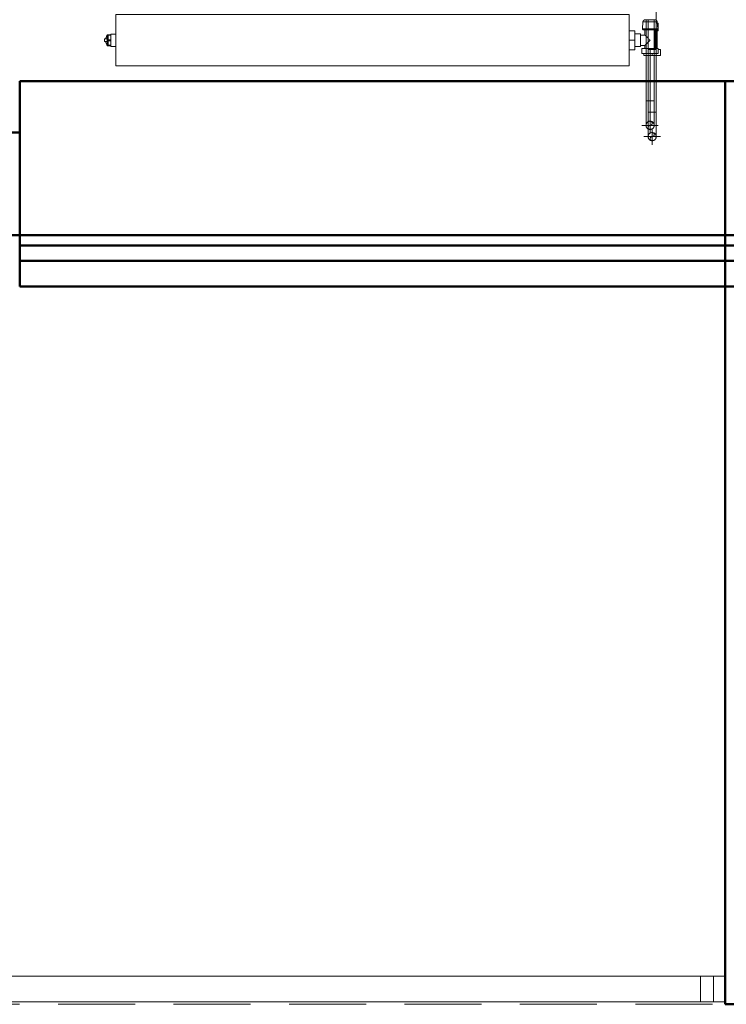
# Model space of a CAD drawing. Header units: millimetres. Extents: x -125 to 25178, y 4748 to 39091.
# Tile 7 of 118: x 14124 to 15500, y 28638 to 30558. Entities that reach past the tile are written whole.
import ezdxf

# ---------------------------------------------------------------- set-up
doc = ezdxf.new("R2010")
doc.units = ezdxf.units.MM
for name, pattern in [('ADSK_Осевая', [700, 500, -100, 0, -100]), ('ADSK_Скрыто', [300, 150, -150]), ('ADSK_Штриховая_ш3 п1_5', [225, 150, -75])]:
    doc.linetypes.add(name, pattern=pattern)
for name, color, linetype, lineweight in [('A-DETL-____-HDLN', 90, 'ADSK_Скрыто', 9), ('A-DETL-____-MBND', 5, 'ADSK_Штриховая_ш3 п1_5', 20), ('A-GENM-____-OTLN', 13, 'Continuous', 20), ('A-PART-____-MCUT', 2, 'Continuous', 50), ('A-PART-____-OTLN', 2, 'Continuous', 20), ('A-WALL-____-MCUT', 113, 'Continuous', 50), ('A-WALL-____-OTLN', 113, 'Continuous', 20), ('M-EQPM-____-OTLN', 50, 'Continuous', 20), ('P-PIPE-____-CNTR', 3, 'ADSK_Осевая', 20), ('P-PIPE-____-OTLN', 3, 'Continuous', 20), ('Ограждение', 7, 'Continuous', 20)]:
    doc.layers.add(name, color=color, linetype=linetype, lineweight=lineweight)

# ---------------------------------------------------------------- blocks, each defined once
blk = doc.blocks.new('Прямая форма - Masonry Block - Structural-612045-В_Этаж 03_Отопление')
at = {"layer": 'A-WALL-____-MCUT', "color": 9}
for p, q in [((4200, 400), (2625.1, 400)), ((2625.1, 400), (2625.1, 100)), ((2625.1, 100), (4200, 100))]:
    blk.add_line(p, q, dxfattribs=at)
blk = doc.blocks.new('Прямая форма - Gypsum Plasterboard - Waterproof-612046-В_Этаж 03_Отопление')
at = {"layer": 'A-WALL-____-MCUT', "color": 9}
for p, q in [((4200, 50), (2625.1, 50)), ((2625.1, 50), (2625.1, 0)), ((2625.1, 0), (4200, 0))]:
    blk.add_line(p, q, dxfattribs=at)
blk = doc.blocks.new('Прямая форма - Concrete - Structural-612047-В_Этаж 03_Отопление')
at = {"layer": 'A-WALL-____-MCUT', "color": 9}
for p, q in [((4100, 100), (2625.1, 100)), ((2625.1, 100), (2625.1, 80)), ((2625.1, 80), (4100, 80))]:
    blk.add_line(p, q, dxfattribs=at)
blk = doc.blocks.new('Прямая форма - Insulation - Thermal Break-612048-В_Этаж 03_Отопление')
at = {"layer": 'A-WALL-____-MCUT', "color": 9}
for p, q in [((4100, 80), (2625.1, 80)), ((2625.1, 80), (2625.1, 50)), ((4100, 50), (4100, 80)), ((2625.1, 50), (4100, 50))]:
    blk.add_line(p, q, dxfattribs=at)
at = {"layer": 'A-WALL-____-OTLN', "color": 253}
blk.add_line((4100, 80), (4296, 80), dxfattribs=at)
blk = doc.blocks.new('Прямая форма - SW - 004-612049-В_Этаж 03_Отопление')
for name in ['Прямая форма - Masonry Block - Structural-612045-В_Этаж 03_Отопление', 'Прямая форма - Concrete - Structural-612047-В_Этаж 03_Отопление', 'Прямая форма - Insulation - Thermal Break-612048-В_Этаж 03_Отопление', 'Прямая форма - Gypsum Plasterboard - Waterproof-612046-В_Этаж 03_Отопление']:
    blk.add_blockref(name, (0, 0))
blk = doc.blocks.new('Family - Masonry Block - Structural-612051-В_Этаж 03_Отопление')
at = {"layer": 'A-PART-____-MCUT', "color": 9}
for p, q in [((4200, 400), (2625.1, 400)), ((2625.1, 400), (2625.1, 100)), ((2625.1, 100), (4200, 100))]:
    blk.add_line(p, q, dxfattribs=at)
blk = doc.blocks.new('Family - Gypsum Plasterboard - Waterproof-612053-В_Этаж 03_Отопление')
at = {"layer": 'A-PART-____-MCUT', "color": 9}
for p, q in [((4200, 50), (2625.1, 50)), ((2625.1, 50), (2625.1, 0)), ((2625.1, 0), (4200, 0))]:
    blk.add_line(p, q, dxfattribs=at)
blk = doc.blocks.new('Family - Concrete - Structural-612057-В_Этаж 03_Отопление')
at = {"layer": 'A-PART-____-MCUT', "color": 9}
for p, q in [((4100, 100), (2625.1, 100)), ((2625.1, 100), (2625.1, 80)), ((2625.1, 80), (4100, 80))]:
    blk.add_line(p, q, dxfattribs=at)
blk = doc.blocks.new('Family - Insulation - Thermal Break-612059-В_Этаж 03_Отопление')
at = {"layer": 'A-PART-____-MCUT', "color": 9}
for p, q in [((4100, 80), (2625.1, 80)), ((2625.1, 80), (2625.1, 50)), ((4100, 50), (4100, 80)), ((2625.1, 50), (4100, 50))]:
    blk.add_line(p, q, dxfattribs=at)
at = {"layer": 'A-PART-____-OTLN', "color": 253}
blk.add_line((4100, 80), (4296, 80), dxfattribs=at)
blk = doc.blocks.new('Прямая форма - V line-612216-В_Этаж 03_Отопление')
at = {"layer": 'Ограждение', "color": 253}
for p, q in [((36.4, -5), (84.5, -5)), ((84.5, -5), (84.5, -55)), ((36.4, -55), (84.5, -55))]:
    blk.add_line(p, q, dxfattribs=at)
blk = doc.blocks.new('Прямая форма - Steel - Stainless-612217-В_Этаж 03_Отопление')
blk.add_blockref('Прямая форма - V line-612216-В_Этаж 03_Отопление', (0, 0))
blk = doc.blocks.new('Прямая форма - Steel - Stainless-612222-В_Этаж 03_Отопление')
at = {"layer": 'Ограждение', "color": 253}
for p, q in [((59.5, -55), (59.5, -5)), ((4011.9, -5), (59.5, -5)), ((4011.9, -55), (59.5, -55))]:
    blk.add_line(p, q, dxfattribs=at)
blk = doc.blocks.new('Прямая форма - RAILING - 004-612237-В_Этаж 03_Отопление')
for name in ['Прямая форма - Steel - Stainless-612217-В_Этаж 03_Отопление', 'Прямая форма - Steel - Stainless-612222-В_Этаж 03_Отопление']:
    blk.add_blockref(name, (0, 0))
blk = doc.blocks.new('Family - V line-612241-В_Этаж 03_Отопление')
at = {"layer": 'A-PART-____-OTLN', "color": 253}
for p, q in [((36.4, -5), (84.5, -5)), ((84.5, -5), (84.5, -55)), ((36.4, -55), (84.5, -55))]:
    blk.add_line(p, q, dxfattribs=at)
blk = doc.blocks.new('Family - Steel - Stainless-612242-В_Этаж 03_Отопление')
blk.add_blockref('Family - V line-612241-В_Этаж 03_Отопление', (0, 0))
blk = doc.blocks.new('Family - Steel - Stainless-612250-В_Этаж 03_Отопление')
at = {"layer": 'A-PART-____-OTLN', "color": 253}
for p, q in [((59.5, -55), (59.5, -5)), ((4011.9, -5), (59.5, -5)), ((4011.9, -55), (59.5, -55))]:
    blk.add_line(p, q, dxfattribs=at)
blk = doc.blocks.new('Прямая форма - Masonry Block - Structural-612527-В_Этаж 03_Отопление')
at = {"layer": 'A-WALL-____-MCUT', "color": 9}
for p, q in [((545.5, -100), (350, -100)), ((350, -100), (350, -104)), ((350, -104), (350, -300)), ((545.5, -132.9), (545.5, -100)), ((1800, -132.9), (545.5, -132.9)), ((1800, -400), (1800, -132.9)), ((0, -300), (0, -400)), ((350, -300), (0, -300)), ((0, -400), (1800, -400))]:
    blk.add_line(p, q, dxfattribs=at)
at = {"layer": 'A-WALL-____-OTLN', "color": 253}
for p, q in [((602.5, -100), (545.5, -132.9)), ((545.5, -100), (602.5, -100)), ((1800, -100), (602.5, -100)), ((1800, -132.9), (1800, -100))]:
    blk.add_line(p, q, dxfattribs=at)
blk = doc.blocks.new('Прямая форма - Insulation - Thermal Break-612528-В_Этаж 03_Отопление')
at = {"layer": 'A-WALL-____-MCUT', "color": 9}
for p, q in [((320, -50), (0, -50)), ((0, -50), (0, -80)), ((320, -80), (320, -50)), ((1800, -50), (350, -50)), ((350, -50), (350, -80)), ((1800, -80), (1800, -50)), ((0, -80), (320, -80)), ((350, -80), (1800, -80))]:
    blk.add_line(p, q, dxfattribs=at)
blk = doc.blocks.new('Прямая форма - Concrete - Structural-612529-В_Этаж 03_Отопление')
at = {"layer": 'A-WALL-____-MCUT', "color": 9}
for p, q in [((0, -80), (0, -100)), ((300, -80), (0, -80)), ((300, -100), (300, -80)), ((350, -80), (350, -100)), ((545.5, -80), (350, -80)), ((545.5, -100), (545.5, -80)), ((0, -100), (300, -100)), ((350, -100), (545.5, -100))]:
    blk.add_line(p, q, dxfattribs=at)
at = {"layer": 'A-WALL-____-OTLN', "color": 253}
for p, q in [((602.5, -100), (637.2, -80)), ((1800, -100), (1800, -80)), ((602.5, -100), (545.5, -100)), ((1800, -100), (602.5, -100))]:
    blk.add_line(p, q, dxfattribs=at)
blk = doc.blocks.new('Прямая форма - Gypsum Plasterboard - Waterproof-612530-В_Этаж 03_Отопление')
at = {"layer": 'A-WALL-____-MCUT', "color": 9}
for p, q in [((400, 0), (400, -50)), ((545.5, 0), (400, 0)), ((545.5, -50), (545.5, 0)), ((400, -50), (545.5, -50))]:
    blk.add_line(p, q, dxfattribs=at)
at = {"layer": 'A-WALL-____-OTLN', "color": 253}
for p, q in [((775.7, 0), (545.5, 0)), ((775.7, 0), (1800, 0)), ((1800, -50), (1800, 0)), ((689.1, -50), (775.7, 0))]:
    blk.add_line(p, q, dxfattribs=at)
blk = doc.blocks.new('Прямая форма - SW - 005-612531-В_Этаж 03_Отопление')
for name in ['Прямая форма - Gypsum Plasterboard - Waterproof-612530-В_Этаж 03_Отопление', 'Прямая форма - Insulation - Thermal Break-612528-В_Этаж 03_Отопление', 'Прямая форма - Concrete - Structural-612529-В_Этаж 03_Отопление', 'Прямая форма - Masonry Block - Structural-612527-В_Этаж 03_Отопление']:
    blk.add_blockref(name, (0, 0))
blk = doc.blocks.new('Family - Masonry Block - Structural-612533-В_Этаж 03_Отопление')
at = {"layer": 'A-PART-____-MCUT', "color": 9}
for p, q in [((545.5, -100), (350, -100)), ((350, -100), (350, -104)), ((350, -104), (350, -300)), ((545.5, -132.9), (545.5, -100)), ((1800, -132.9), (545.5, -132.9)), ((1800, -400), (1800, -132.9)), ((0, -300), (0, -400)), ((350, -300), (0, -300)), ((0, -400), (1800, -400))]:
    blk.add_line(p, q, dxfattribs=at)
at = {"layer": 'A-PART-____-OTLN', "color": 253}
for p, q in [((602.5, -100), (545.5, -132.9)), ((545.5, -100), (602.5, -100)), ((1800, -100), (602.5, -100)), ((1800, -132.9), (1800, -100))]:
    blk.add_line(p, q, dxfattribs=at)
blk = doc.blocks.new('Прямая форма - V line-612987-В_Этаж 03_Отопление')
at = {"layer": 'A-WALL-____-MCUT', "color": 9}
for p, q in [((512.5, 150), (462.5, 150)), ((462.5, 150), (462.5, 10)), ((512.5, -50), (512.5, 150)), ((462.5, 10), (487.5, 10)), ((487.5, 10), (487.5, -10)), ((487.5, -10), (462.5, -10)), ((462.5, -10), (462.5, -50)), ((462.5, -50), (512.5, -50))]:
    blk.add_line(p, q, dxfattribs=at)
blk = doc.blocks.new('Прямая форма - Iron-612988-В_Этаж 03_Отопление')
blk.add_blockref('Прямая форма - V line-612987-В_Этаж 03_Отопление', (0, 0))
blk = doc.blocks.new('Прямая форма - CW-002-612995-В_Этаж 03_Отопление')
blk.add_blockref('Прямая форма - Iron-612988-В_Этаж 03_Отопление', (0, 0))
blk = doc.blocks.new('Family - V line-613040-В_Этаж 03_Отопление')
at = {"layer": 'A-PART-____-MCUT', "color": 9}
for p, q in [((512.5, 150), (462.5, 150)), ((462.5, 150), (462.5, 10)), ((512.5, -50), (512.5, 150)), ((462.5, 10), (487.5, 10)), ((487.5, 10), (487.5, -10)), ((487.5, -10), (462.5, -10)), ((462.5, -10), (462.5, -50)), ((462.5, -50), (512.5, -50))]:
    blk.add_line(p, q, dxfattribs=at)
blk = doc.blocks.new('Family - Iron-613041-В_Этаж 03_Отопление')
blk.add_blockref('Family - V line-613040-В_Этаж 03_Отопление', (0, 0))
blk = doc.blocks.new('Прямая форма - Timber - Floor-613062-В_Этаж 03_Отопление')
at = {"layer": 'A-DETL-____-MBND', "color": 253}
blk.add_line((-6439.9, -9270), (-2439.9, -9270), dxfattribs=at)
blk = doc.blocks.new('Прямая форма - SLA - 009-613065-В_Этаж 03_Отопление')
blk.add_blockref('Прямая форма - Timber - Floor-613062-В_Этаж 03_Отопление', (0, 0))
blk = doc.blocks.new('Family - Timber - Floor-613069-В_Этаж 03_Отопление')
at = {"layer": 'A-DETL-____-MBND', "color": 253}
blk.add_line((-6439.9, -9270), (-2439.9, -9270), dxfattribs=at)
blk = doc.blocks.new('V line_ifc_RVT-1-В_Этаж 03_Отопление')
at = {"layer": 'A-GENM-____-OTLN', "color": 253, "lineweight": 20}
blk.add_blockref('Прямая форма - SLA - 009-613065-В_Этаж 03_Отопление', (33863.1, 37907.6), dxfattribs=at)
at = {"layer": 'A-PART-____-OTLN', "color": 253, "lineweight": 20}
for name, p in [('Family - Timber - Floor-613069-В_Этаж 03_Отопление', (33863.1, 37907.6)), ('Family - Masonry Block - Structural-612051-В_Этаж 03_Отопление', (27423.2, 30037.6)), ('Family - Iron-613041-В_Этаж 03_Отопление', (29535.8, 30187.6)), ('Family - Concrete - Structural-612057-В_Этаж 03_Отопление', (27423.2, 30037.6)), ('Family - Insulation - Thermal Break-612059-В_Этаж 03_Отопление', (27423.2, 30037.6)), ('Family - Gypsum Plasterboard - Waterproof-612053-В_Этаж 03_Отопление', (27423.2, 30037.6))]:
    blk.add_blockref(name, p, dxfattribs=at)
for name, p, rotation in [('Family - Masonry Block - Structural-612533-В_Этаж 03_Отопление', (31823.2, 30437.6), 270), ('Family - Steel - Stainless-612250-В_Этаж 03_Отопление', (31459.7, 28637.6), 180), ('Family - Steel - Stainless-612242-В_Этаж 03_Отопление', (31459.7, 28637.6), 180)]:
    blk.add_blockref(name, p, dxfattribs=dict(at, rotation=rotation))
at = {"layer": 'A-WALL-____-OTLN', "color": 253, "lineweight": 20}
for name, p in [('Прямая форма - SW - 004-612049-В_Этаж 03_Отопление', (27423.2, 30037.6)), ('Прямая форма - CW-002-612995-В_Этаж 03_Отопление', (29535.8, 30187.6))]:
    blk.add_blockref(name, p, dxfattribs=at)
at = {"layer": 'A-WALL-____-OTLN', "color": 253, "lineweight": 20, "rotation": 270}
blk.add_blockref('Прямая форма - SW - 005-612531-В_Этаж 03_Отопление', (31823.2, 30437.6), dxfattribs=at)
at = {"layer": 'Ограждение', "color": 253, "lineweight": 20, "rotation": 180}
blk.add_blockref('Прямая форма - RAILING - 004-612237-В_Этаж 03_Отопление', (31459.7, 28637.6), dxfattribs=at)
blk = doc.blocks.new('ADSK_Радиатор универсальный_Боковое подключение_Клапаны - Радиатор 600х1000-1673180-В_Этаж 03_Отопление')
at = {"layer": 'A-DETL-____-HDLN'}
for p, q in [((-548.9, 50), (-545, 50)), ((-545, 50), (-533.1, 50)), ((-545, 50), (-545, 46))]:
    blk.add_line(p, q, dxfattribs=at)
at = {"layer": 'A-DETL-____-HDLN', "flags": 128}
for points in [[(-554, 0), (-554, 0), (-554, 0), (-553.9, 0), (-553.8, 0)], [(-553.8, 0), (-553.9, 0), (-553.9, 0), (-554, 0), (-554, 0), (-554, 0)], [(-528, 0), (-528, 0), (-528, 0), (-528.1, 0), (-528.2, 0), (-528.3, 0)], [(-528.2, 0), (-528.1, 0), (-528.1, 0), (-528, 0), (-528, 0), (-528, 0)], [(-549.8, -20), (-549.9, -20), (-549.9, -20), (-550, -20), (-550, -20), (-550, -20), (-550, -20)], [(-550, -20), (-550, -20), (-550, -20), (-549.9, -20), (-549.9, -20), (-549.8, -20), (-549.7, -20)], [(-532, -20), (-532, -20), (-532, -20), (-532.1, -20), (-532.1, -20), (-532.2, -20), (-532.3, -20)], [(-532.3, -20), (-532.2, -20), (-532.1, -20), (-532.1, -20), (-532, -20), (-532, -20), (-532, -20), (-532, -20)]]:
    blk.add_lwpolyline(points, dxfattribs=at)
at = {"layer": 'M-EQPM-____-OTLN'}
for p, q in [((500, 70), (-500, 70)), ((-500, 70), (-500, -30)), ((-500, 70), (500, 70)), ((-500, -30), (-500, 70)), ((500, -30), (500, 70)), ((500, 70), (500, -30)), ((-561, 50), (-549, 50)), ((-561, 38), (-561, 50)), ((-557, 46), (-541, 46)), ((-557, 36), (-557, 46)), ((-541, 46), (-525, 46)), ((-541, 46), (-541, 36)), ((-533, 50), (-529, 50)), ((-529, 46), (-529, 50)), ((-525, 36), (-525, 46)), ((-511, 20), (-511, 38.5)), ((-500, 38.5), (-511, 38.5)), ((-557, 38), (-561, 38)), ((-541, 36), (-557, 36)), ((-555, 36), (-555, 2)), ((-551, 36), (-551, 0)), ((-525, 36), (-541, 36)), ((-531, 30), (-531, 36)), ((-522, 30), (-531, 30)), ((-511, 32.5), (-522, 32.5)), ((-522, 32.5), (-522, 7.5)), ((-511, 1.5), (-511, 20)), ((-500, 20), (-511, 20)), ((510, 32), (500, 32)), ((510, 30.9), (510, 32)), ((510, 30.8), (510, 29.9)), ((510, 30.8), (515, 30.8)), ((515, 29.9), (510, 29.9)), ((510, 21.1), (510, 29.8)), ((510, 20.9), (510, 19.1)), ((510, 20.9), (515, 20.9)), ((517, 30.8), (515, 30.8)), ((515, 29.9), (515, 30.8)), ((515, 29.9), (515, 20.9)), ((515, 19.1), (515, 20.9)), ((517, 30.5), (517, 30.8)), ((517, 9.2), (517, 30.8)), ((517, 22.5), (522, 22.5)), ((522, 17.5), (522, 22.5)), ((-556.5, 2), (-556.5, -13)), ((-551, 2), (-556.5, 2)), ((-551, 0), (-531, 0)), ((-531, 0), (-531, 10)), ((-531, 10), (-522, 10)), ((-522, 7.5), (-511, 7.5)), ((-500, 1.5), (-511, 1.5)), ((500, 8), (510, 8)), ((515, 19.1), (510, 19.1)), ((510, 10.2), (510, 18.9)), ((510, 10.1), (510, 9.2)), ((510, 10.1), (515, 10.1)), ((515, 9.2), (510, 9.2)), ((510, 8), (510, 9)), ((515, 19.1), (515, 10.1)), ((515, 9.2), (515, 10.1)), ((515, 9.2), (517, 9.2)), ((517, 17.5), (522, 17.5)), ((517, 9.2), (517, 9.5)), ((-556.5, -13), (-555.2, -13)), ((-556, -2.3), (-554.9, -15.8)), ((-556, -2.3), (-526, -2.3)), ((-554.9, -15.8), (-527.1, -15.8)), ((-527.1, -15.8), (-526, -2.3)), ((-500, -30), (500, -30)), ((500, -30), (-500, -30))]:
    blk.add_line(p, q, dxfattribs=at)
at = {"layer": 'M-EQPM-____-OTLN', "flags": 128}
for points in [[(515, 30.8), (515.5, 30.7), (516, 30.6)], [(517, 29.9), (517.8, 29), (518.6, 27.5), (519.6, 24.3), (519.8, 22.5)], [(515, 9.2), (515.5, 9.3), (516, 9.4)], [(517, 10.1), (517.8, 11), (518.6, 12.5), (519.6, 15.7), (519.8, 17.5)], [(-556, -2.3), (-556, -2.3), (-556, -2.2), (-556, -2.1), (-556, -2), (-556, -1.9), (-556, -1.9), (-556, -1.8), (-556, -1.7), (-556, -1.6), (-555.9, -1.5), (-555.9, -1.5), (-555.9, -1.4), (-555.9, -1.3), (-555.9, -1.2), (-555.8, -1.2), (-555.8, -1.1), (-555.7, -1), (-555.7, -1), (-555.7, -0.9), (-555.6, -0.8), (-555.6, -0.8), (-555.5, -0.7), (-555.5, -0.6), (-555.4, -0.6), (-555.4, -0.5), (-555.3, -0.5), (-555.2, -0.4), (-555.2, -0.4), (-555.1, -0.3), (-555, -0.3), (-555, -0.2), (-554.9, -0.2), (-554.8, -0.2), (-554.7, -0.1), (-554.7, -0.1), (-554.6, -0.1), (-554.5, -0.1), (-554.4, 0), (-554.4, 0), (-554.3, 0), (-554.2, 0), (-554.1, 0), (-554, 0), (-554, 0)], [(-550, -20), (-550.2, -20), (-550.4, -20), (-550.6, -20), (-550.8, -19.9), (-551, -19.9), (-551.2, -19.9), (-551.4, -19.8), (-551.6, -19.7), (-551.8, -19.7), (-551.9, -19.6), (-552.1, -19.5), (-552.3, -19.4), (-552.5, -19.3), (-552.7, -19.2), (-552.8, -19.1), (-553, -19), (-553.1, -18.9), (-553.3, -18.8), (-553.4, -18.6), (-553.6, -18.5), (-553.7, -18.3), (-553.9, -18.2), (-554, -18), (-554.1, -17.9), (-554.2, -17.7), (-554.3, -17.5), (-554.4, -17.4), (-554.5, -17.2), (-554.6, -17), (-554.7, -16.8), (-554.7, -16.6), (-554.8, -16.4), (-554.8, -16.2), (-554.9, -16), (-554.9, -15.8)], [(-554, 0), (-554, 0), (-554, 0), (-553.9, 0), (-553.8, 0), (-553.7, 0), (-553.6, 0), (-553.5, 0), (-553.3, 0), (-553.2, 0), (-553, 0), (-552.8, 0), (-552.5, 0), (-552.3, 0), (-552, 0), (-551.7, 0), (-551.4, 0), (-551.1, 0), (-550.8, 0)], [(-528, 0), (-528, 0), (-528, 0), (-528.1, 0), (-528.2, 0), (-528.3, 0), (-528.4, 0), (-528.5, 0), (-528.7, 0), (-528.8, 0), (-529, 0), (-529.2, 0), (-529.5, 0), (-529.7, 0), (-530, 0), (-530.3, 0), (-530.6, 0), (-530.9, 0), (-531.2, 0), (-531.6, 0), (-531.9, 0), (-532.3, 0), (-532.7, 0), (-533.1, 0), (-533.5, 0), (-534, 0), (-534.4, 0), (-534.9, 0), (-535.3, 0), (-535.8, 0), (-536.3, 0), (-536.8, 0), (-537.3, 0), (-537.8, 0), (-538.3, 0), (-538.8, 0), (-539.3, 0), (-539.8, 0), (-540.3, 0), (-540.9, 0), (-541.4, 0), (-541.9, 0), (-542.4, 0), (-542.9, 0), (-543.4, 0), (-544, 0), (-544.5, 0), (-545, 0), (-545.4, 0), (-545.9, 0), (-546.4, 0), (-546.9, 0), (-547.3, 0), (-547.8, 0), (-548.2, 0), (-548.7, 0), (-549.1, 0), (-549.5, 0), (-549.9, 0), (-550.2, 0), (-550.6, 0), (-550.9, 0), (-551.3, 0), (-551.6, 0), (-551.9, 0), (-552.1, 0), (-552.4, 0), (-552.6, 0), (-552.9, 0), (-553.1, 0), (-553.2, 0), (-553.4, 0), (-553.6, 0), (-553.7, 0), (-553.8, 0), (-553.9, 0), (-553.9, 0), (-554, 0), (-554, 0), (-554, 0)], [(-527.1, -15.8), (-527.1, -16), (-527.2, -16.2), (-527.2, -16.4), (-527.3, -16.6), (-527.3, -16.8), (-527.4, -17), (-527.5, -17.2), (-527.6, -17.4), (-527.7, -17.5), (-527.8, -17.7), (-527.9, -17.9), (-528, -18), (-528.1, -18.2), (-528.3, -18.3), (-528.4, -18.5), (-528.6, -18.6), (-528.7, -18.8), (-528.9, -18.9), (-529, -19), (-529.2, -19.1), (-529.3, -19.2), (-529.5, -19.3), (-529.7, -19.4), (-529.9, -19.5), (-530.1, -19.6), (-530.2, -19.7), (-530.4, -19.7), (-530.6, -19.8), (-530.8, -19.9), (-531, -19.9), (-531.2, -19.9), (-531.4, -20), (-531.6, -20), (-531.8, -20), (-532, -20)], [(-531.4, 0), (-531.1, 0), (-530.7, 0), (-530.4, 0), (-530.1, 0), (-529.9, 0), (-529.6, 0), (-529.4, 0), (-529.1, 0), (-528.9, 0), (-528.8, 0), (-528.6, 0), (-528.4, 0), (-528.3, 0), (-528.2, 0), (-528.1, 0), (-528.1, 0), (-528, 0), (-528, 0), (-528, 0)], [(-528, 0), (-527.9, 0), (-527.8, 0), (-527.8, 0), (-527.7, 0), (-527.6, 0), (-527.5, -0.1), (-527.4, -0.1), (-527.4, -0.1), (-527.3, -0.1), (-527.2, -0.2), (-527.1, -0.2), (-527.1, -0.2), (-527, -0.3), (-526.9, -0.3), (-526.9, -0.3), (-526.8, -0.4), (-526.7, -0.4), (-526.7, -0.5), (-526.6, -0.6), (-526.6, -0.6), (-526.5, -0.7), (-526.5, -0.7), (-526.4, -0.8), (-526.4, -0.9), (-526.3, -0.9), (-526.3, -1), (-526.2, -1.1), (-526.2, -1.1), (-526.2, -1.2), (-526.1, -1.3), (-526.1, -1.4), (-526.1, -1.4), (-526.1, -1.5), (-526, -1.6), (-526, -1.7), (-526, -1.7), (-526, -1.8), (-526, -1.9), (-526, -2), (-526, -2.1), (-526, -2.1), (-526, -2.2), (-526, -2.3), (-526, -2.3)], [(-546.3, -20), (-546.6, -20), (-546.9, -20), (-547.1, -20), (-547.4, -20), (-547.6, -20), (-547.9, -20), (-548.1, -20), (-548.3, -20), (-548.5, -20), (-548.7, -20), (-548.9, -20), (-549.1, -20), (-549.2, -20), (-549.4, -20), (-549.5, -20), (-549.6, -20), (-549.7, -20), (-549.8, -20), (-549.9, -20), (-549.9, -20), (-550, -20), (-550, -20), (-550, -20), (-550, -20)], [(-550, -20), (-550, -20), (-550, -20), (-549.9, -20), (-549.9, -20), (-549.8, -20), (-549.7, -20), (-549.6, -20), (-549.5, -20), (-549.4, -20), (-549.3, -20), (-549.1, -20), (-549, -20), (-548.8, -20), (-548.6, -20), (-548.4, -20), (-548.2, -20), (-548, -20), (-547.8, -20), (-547.5, -20), (-547.3, -20), (-547, -20), (-546.7, -20), (-546.5, -20), (-546.2, -20), (-545.9, -20), (-545.6, -20), (-545.2, -20), (-544.9, -20), (-544.6, -20), (-544.3, -20), (-543.9, -20), (-543.6, -20), (-543.2, -20), (-542.9, -20), (-542.5, -20), (-542.2, -20), (-541.8, -20), (-541.5, -20), (-541.1, -20), (-540.7, -20), (-540.4, -20), (-540, -20), (-539.7, -20), (-539.3, -20), (-539, -20), (-538.6, -20), (-538.3, -20), (-537.9, -20), (-537.6, -20), (-537.3, -20), (-536.9, -20), (-536.6, -20), (-536.3, -20), (-536, -20), (-535.7, -20), (-535.4, -20), (-535.1, -20), (-534.9, -20), (-534.6, -20), (-534.4, -20), (-534.1, -20), (-533.9, -20), (-533.7, -20), (-533.5, -20), (-533.3, -20), (-533.1, -20), (-532.9, -20), (-532.8, -20), (-532.6, -20), (-532.5, -20), (-532.4, -20), (-532.3, -20), (-532.2, -20), (-532.1, -20), (-532.1, -20), (-532, -20), (-532, -20), (-532, -20), (-532, -20)], [(-532, -20), (-532, -20), (-532, -20), (-532.1, -20), (-532.1, -20), (-532.2, -20), (-532.3, -20), (-532.4, -20), (-532.5, -20), (-532.6, -20), (-532.7, -20), (-532.9, -20), (-533, -20), (-533.2, -20), (-533.4, -20), (-533.6, -20), (-533.8, -20), (-534, -20), (-534.2, -20), (-534.5, -20), (-534.7, -20), (-535, -20), (-535.3, -20), (-535.5, -20), (-535.8, -20)]]:
    blk.add_lwpolyline(points, dxfattribs=at)
at = {"layer": 'M-EQPM-____-OTLN'}
for points, knots in [([(-541, 20), (-540.4, 20.6), (-539.1, 21.9), (-537.5, 23.5), (-536.4, 24.6), (-535.8, 25.2), (-535.4, 25.6), (-535, 26), (-534.5, 26.5), (-534.1, 26.9), (-533.7, 27.3), (-533.4, 27.6), (-533, 28), (-532.7, 28.3), (-532.3, 28.7), (-532, 28.9), (-531.8, 29.2), (-531.6, 29.5), (-531.4, 29.6), (-531.2, 29.8), (-531, 29.9), (-531, 30), (-531, 30)], [0, 0, 0, 0, 0.142857, 0.285714, 0.357143, 0.392857, 0.428571, 0.464286, 0.5, 0.535714, 0.571429, 0.607143, 0.642857, 0.678571, 0.714286, 0.75, 0.785714, 0.821429, 0.857143, 0.892857, 0.928571, 1, 1, 1, 1]), ([(-531, 10), (-531, 10), (-531, 10.1), (-531.2, 10.2), (-531.4, 10.4), (-531.6, 10.5), (-531.8, 10.8), (-532, 11.1), (-532.3, 11.3), (-532.7, 11.7), (-533, 12), (-533.4, 12.4), (-533.7, 12.7), (-534.1, 13.1), (-534.7, 13.7), (-535.2, 14.2), (-535.8, 14.8), (-536.4, 15.4), (-537.5, 16.5), (-539.1, 18.1), (-540.4, 19.4), (-541, 20)], [0, 0, 0, 0, 0.071429, 0.107143, 0.142857, 0.178571, 0.214286, 0.25, 0.285714, 0.321429, 0.357143, 0.392857, 0.428571, 0.464286, 0.5, 0.571429, 0.607143, 0.642857, 0.714286, 0.857143, 1, 1, 1, 1])]:
    blk.add_open_spline(points, degree=3, knots=knots, dxfattribs=at)
blk = doc.blocks.new('ADSK_СШПЭ Аксиальный_Поворот с фиксатором - Поворот трубы-V58-В_Этаж 03_Отопление')
at = {"layer": 'A-DETL-____-HDLN', "color": 1}
blk.add_line((31268.8, 30351.7), (31268.8, 30351.6), dxfattribs=at)
at = {"layer": 'P-PIPE-____-OTLN', "color": 10}
for p, q in [((31276.8, 30399.6), (31268.8, 30399.6)), ((31284.8, 30399.6), (31276.8, 30399.6))]:
    blk.add_line(p, q, dxfattribs=at)
at = {"layer": 'P-PIPE-____-OTLN', "color": 10, "flags": 128}
for points in [[(31268.8, 30399.6), (31268.8, 30397.7), (31268.8, 30395.8), (31268.8, 30393.9), (31268.8, 30392), (31268.8, 30390.1), (31268.8, 30388.2), (31268.8, 30386.4), (31268.8, 30384.5), (31268.8, 30382.7), (31268.8, 30380.9), (31268.8, 30379.2), (31268.8, 30377.5), (31268.8, 30375.8), (31268.8, 30374.1), (31268.8, 30372.5), (31268.8, 30371), (31268.8, 30369.5), (31268.8, 30368), (31268.8, 30366.6), (31268.8, 30365.2), (31268.8, 30363.9), (31268.8, 30362.6), (31268.8, 30361.4), (31268.8, 30360.3), (31268.8, 30359.2), (31268.8, 30358.2), (31268.8, 30357.3), (31268.8, 30356.4), (31268.8, 30355.6), (31268.8, 30354.9), (31268.8, 30354.2), (31268.8, 30353.6), (31268.8, 30353.1), (31268.8, 30352.7), (31268.8, 30352.3), (31268.8, 30352), (31268.8, 30351.8), (31268.8, 30351.7), (31268.8, 30351.6), (31268.8, 30351.6)], [(31284.8, 30351.6), (31284.8, 30351.7), (31284.8, 30351.8), (31284.8, 30352), (31284.8, 30352.2), (31284.8, 30352.6), (31284.8, 30353), (31284.8, 30353.5), (31284.8, 30354.1), (31284.8, 30354.7), (31284.8, 30355.4), (31284.8, 30356.2), (31284.8, 30357.1), (31284.8, 30358), (31284.8, 30359), (31284.8, 30360), (31284.8, 30361.1), (31284.8, 30362.3), (31284.8, 30363.5), (31284.8, 30364.8), (31284.8, 30366.2), (31284.8, 30367.6), (31284.8, 30369.1), (31284.8, 30370.6), (31284.8, 30372.1), (31284.8, 30373.7), (31284.8, 30375.3), (31284.8, 30377), (31284.8, 30378.7), (31284.8, 30380.5), (31284.8, 30382.2), (31284.8, 30384), (31284.8, 30385.9), (31284.8, 30387.7), (31284.8, 30389.6), (31284.8, 30391.5), (31284.8, 30393.4), (31284.8, 30395.3), (31284.8, 30397.2), (31284.8, 30399.1), (31284.8, 30399.6)]]:
    blk.add_lwpolyline(points, dxfattribs=at)
at = {"layer": 'P-PIPE-____-OTLN', "color": 10}
for start, end in [(180, 270), (270, 0)]:
    blk.add_arc((31276.8, 30351.6), 8, start, end, dxfattribs=at)
blk = doc.blocks.new('ADSK_СШПЭ Аксиальный_Поворот с фиксатором - Поворот трубы-V59-В_Этаж 03_Отопление')
at = {"layer": 'A-DETL-____-HDLN', "color": 5}
for p, q in [((31280.8, 30377.6), (31272.8, 30377.6)), ((31284.8, 30377.6), (31280.8, 30377.6)), ((31272.8, 30329.7), (31272.8, 30329.6))]:
    blk.add_line(p, q, dxfattribs=at)
at = {"layer": 'A-DETL-____-HDLN', "color": 5, "flags": 128}
blk.add_lwpolyline([(31272.8, 30377.6), (31272.8, 30375.7), (31272.8, 30373.8), (31272.8, 30371.9), (31272.8, 30370), (31272.8, 30368.1), (31272.8, 30366.2), (31272.8, 30364.4), (31272.8, 30362.5), (31272.8, 30360.7), (31272.8, 30358.9), (31272.8, 30357.2), (31272.8, 30355.5), (31272.8, 30353.8), (31272.8, 30352.1), (31272.8, 30350.5), (31272.8, 30349), (31272.8, 30347.5), (31272.8, 30346), (31272.8, 30344.6)], dxfattribs=at)
at = {"layer": 'P-PIPE-____-OTLN', "color": 170}
blk.add_line((31288.8, 30377.6), (31284.8, 30377.6), dxfattribs=at)
at = {"layer": 'P-PIPE-____-OTLN', "color": 170, "flags": 128}
for points in [[(31288.8, 30329.6), (31288.8, 30329.7), (31288.8, 30329.8), (31288.8, 30330), (31288.8, 30330.2), (31288.8, 30330.6), (31288.8, 30331), (31288.8, 30331.5), (31288.8, 30332.1), (31288.8, 30332.7), (31288.8, 30333.4), (31288.8, 30334.2), (31288.8, 30335.1), (31288.8, 30336), (31288.8, 30337), (31288.8, 30338), (31288.8, 30339.1), (31288.8, 30340.3), (31288.8, 30341.5), (31288.8, 30342.8), (31288.8, 30344.2), (31288.8, 30345.6), (31288.8, 30347.1), (31288.8, 30348.6), (31288.8, 30350.1), (31288.8, 30351.7), (31288.8, 30353.3), (31288.8, 30355), (31288.8, 30356.7), (31288.8, 30358.5), (31288.8, 30360.2), (31288.8, 30362), (31288.8, 30363.9), (31288.8, 30365.7), (31288.8, 30367.6), (31288.8, 30369.5), (31288.8, 30371.4), (31288.8, 30373.3), (31288.8, 30375.2), (31288.8, 30377.1), (31288.8, 30377.6)], [(31272.8, 30344.6), (31272.8, 30343.2), (31272.8, 30341.9), (31272.8, 30340.6), (31272.8, 30339.4), (31272.8, 30338.3), (31272.8, 30337.2), (31272.8, 30336.2), (31272.8, 30335.3), (31272.8, 30334.4), (31272.8, 30333.6), (31272.8, 30332.9), (31272.8, 30332.2), (31272.8, 30331.6), (31272.8, 30331.1), (31272.8, 30330.7), (31272.8, 30330.3), (31272.8, 30330), (31272.8, 30329.8), (31272.8, 30329.7), (31272.8, 30329.6), (31272.8, 30329.6)]]:
    blk.add_lwpolyline(points, dxfattribs=at)
at = {"layer": 'P-PIPE-____-OTLN', "color": 170}
for start, end in [(180, 270), (270, 0)]:
    blk.add_arc((31280.8, 30329.6), 8, start, end, dxfattribs=at)
blk = doc.blocks.new('ADSK_СШПЭ Аксиальный_Поворот с фиксатором - Поворот трубы-V60-В_Этаж 03_Отопление')
at = {"layer": 'A-DETL-____-HDLN', "color": 5}
for p, q in [((31280.8, 30377.6), (31272.8, 30377.6)), ((31284.8, 30377.6), (31280.8, 30377.6))]:
    blk.add_line(p, q, dxfattribs=at)
at = {"layer": 'A-DETL-____-HDLN', "color": 5, "flags": 128}
for points in [[(31272.8, 30344.6), (31272.8, 30345.6), (31272.8, 30347.1), (31272.8, 30348.6), (31272.8, 30350.1), (31272.8, 30351.7), (31272.8, 30353.3), (31272.8, 30355), (31272.8, 30356.7), (31272.8, 30358.5), (31272.8, 30360.2), (31272.8, 30362), (31272.8, 30363.9), (31272.8, 30365.7), (31272.8, 30367.6), (31272.8, 30369.5), (31272.8, 30371.4), (31272.8, 30373.3), (31272.8, 30375.2), (31272.8, 30377.1), (31272.8, 30377.6)], [(31272.9, 30328.1), (31272.9, 30328.3), (31272.8, 30328.6), (31272.8, 30328.9), (31272.8, 30329.1)], [(31273.6, 30326.1), (31273.6, 30326.1), (31273.4, 30326.4), (31273.3, 30326.7), (31273.2, 30327)], [(31274.8, 30324.4), (31274.6, 30324.5), (31274.4, 30324.8), (31274.2, 30325), (31274.1, 30325.2)], [(31276.3, 30323), (31276.3, 30323), (31276, 30323.2), (31275.7, 30323.4), (31275.5, 30323.6)], [(31278.3, 30322), (31277.9, 30322.1), (31277.7, 30322.3), (31277.4, 30322.4), (31277.2, 30322.5)], [(31280.2, 30321.7), (31280.1, 30321.7), (31279.8, 30321.7), (31279.5, 30321.7), (31279.2, 30321.8)], [(31282.3, 30321.8), (31282.1, 30321.8), (31281.8, 30321.7), (31281.5, 30321.7), (31281.3, 30321.7)], [(31284.3, 30322.5), (31284.3, 30322.4), (31284, 30322.3), (31283.7, 30322.2), (31283.4, 30322.1)], [(31286, 30323.6), (31285.9, 30323.5), (31285.6, 30323.3), (31285.4, 30323.1), (31285.2, 30323)], [(31287.4, 30325.2), (31287.4, 30325.1), (31287.2, 30324.9), (31287, 30324.6), (31286.8, 30324.4)], [(31288.4, 30327.1), (31288.3, 30326.8), (31288.1, 30326.5), (31288, 30326.2), (31287.9, 30326.1)], [(31288.7, 30329.1), (31288.7, 30329), (31288.7, 30328.7), (31288.7, 30328.4), (31288.6, 30328)]]:
    blk.add_lwpolyline(points, dxfattribs=at)
at = {"layer": 'A-DETL-____-HDLN', "color": 5}
for start, end in [(90, 180), (0, 90)]:
    blk.add_arc((31280.8, 30329.6), 8, start, end, dxfattribs=at)
at = {"layer": 'A-DETL-____-MBND', "color": 170, "flags": 128}
for points in [[(31288.8, 30366.1), (31288.8, 30364.4), (31288.8, 30362.5), (31288.8, 30360.7), (31288.8, 30358.9), (31288.8, 30357.2), (31288.8, 30355.5), (31288.8, 30353.8), (31288.8, 30352.1), (31288.8, 30350.5), (31288.8, 30349), (31288.8, 30347.5), (31288.8, 30346), (31288.8, 30344.6), (31288.8, 30343.2), (31288.8, 30341.9), (31288.8, 30340.6), (31288.8, 30339.4), (31288.8, 30338.3), (31288.8, 30337.2), (31288.8, 30336.4)], [(31272.8, 30331), (31272.8, 30331.5), (31272.8, 30332.1), (31272.8, 30332.7), (31272.8, 30333.4), (31272.8, 30334.2), (31272.8, 30335.1), (31272.8, 30336), (31272.8, 30337), (31272.8, 30338), (31272.8, 30339.1), (31272.8, 30340.3), (31272.8, 30341.5), (31272.8, 30342.2)]]:
    blk.add_lwpolyline(points, dxfattribs=at)
blk = doc.blocks.new('ADSK_СШПЭ Аксиальный_Поворот с фиксатором - Поворот трубы-V61-В_Этаж 03_Отопление')
at = {"layer": 'A-DETL-____-HDLN', "color": 1, "flags": 128}
for points in [[(33714.8, 34951.9), (33714.9, 34951.9), (33715.2, 34951.8), (33715.5, 34951.8), (33715.8, 34951.7)], [(33716.8, 34951.5), (33717.1, 34951.4), (33717.4, 34951.3), (33717.6, 34951.1), (33717.8, 34951.1)], [(33718.7, 34950.5), (33718.8, 34950.5), (33719, 34950.3), (33719.3, 34950.1), (33719.5, 34949.9)], [(33720.2, 34949.2), (33720.4, 34949), (33720.6, 34948.7), (33720.8, 34948.5), (33720.9, 34948.3)], [(33721.4, 34947.4), (33721.4, 34947.4), (33721.6, 34947.1), (33721.7, 34946.8), (33721.8, 34946.5)], [(33722.1, 34945.5), (33722.1, 34945.3), (33722.2, 34944.9), (33722.2, 34944.6), (33722.2, 34944.4)], [(33715.8, 34936.1), (33715.6, 34936), (33715.3, 34936), (33715, 34935.9), (33714.8, 34935.9)], [(33717.8, 34936.7), (33717.7, 34936.7), (33717.4, 34936.6), (33717.1, 34936.4), (33716.8, 34936.3)], [(33719.5, 34937.9), (33719.3, 34937.7), (33719.1, 34937.5), (33718.8, 34937.3), (33718.7, 34937.2)], [(33720.9, 34939.5), (33720.8, 34939.4), (33720.7, 34939.1), (33720.5, 34938.9), (33720.3, 34938.6)], [(33721.8, 34941.4), (33721.7, 34941.1), (33721.6, 34940.8), (33721.5, 34940.5), (33721.4, 34940.4)], [(33722.2, 34943.4), (33722.2, 34943.3), (33722.2, 34942.9), (33722.1, 34942.6), (33722.1, 34942.3)]]:
    blk.add_lwpolyline(points, dxfattribs=at)
at = {"layer": 'A-DETL-____-HDLN', "color": 1}
for start, end in [(90, 180), (180, 270)]:
    blk.add_arc((33714.2, 34943.9), 8, start, end, dxfattribs=at)
at = {"layer": 'A-DETL-____-MBND', "color": 10, "flags": 128}
for points in [[(33693.4, 34935.9), (33692.2, 34935.9), (33690.5, 34935.9), (33688.9, 34935.9), (33687.2, 34935.9), (33685.4, 34935.9), (33683.6, 34935.9), (33681.8, 34935.9), (33680, 34935.9), (33678.2, 34935.9), (33676.3, 34935.9), (33674.4, 34935.9), (33672.5, 34935.9), (33670.6, 34935.9), (33668.7, 34935.9), (33666.8, 34935.9)], [(33712.9, 34935.9), (33712.4, 34935.9), (33711.8, 34935.9), (33711.2, 34935.9), (33710.5, 34935.9), (33709.7, 34935.9), (33708.8, 34935.9), (33707.9, 34935.9), (33706.9, 34935.9), (33705.9, 34935.9), (33704.7, 34935.9), (33703.6, 34935.9), (33702.3, 34935.9), (33701.6, 34935.9)]]:
    blk.add_lwpolyline(points, dxfattribs=at)

msp = doc.modelspace()

# ---------------------------------------------------------------- linework, layer by layer
at = {"layer": 'A-DETL-____-HDLN', "color": 1}
for p, q in [((15344, 30557.6), (15344, 30491.7)), ((15360, 30491.7), (15360, 30557.6))]:
    msp.add_line(p, q, dxfattribs=at)
at = {"layer": 'A-DETL-____-HDLN', "color": 5}
for p, q in [((15348, 30557.6), (15348, 30521.7)), ((15364, 30487.7), (15364, 30556.4)), ((15348, 30521.6), (15348, 30513.7)), ((15348, 30513.6), (15348, 30377.6)), ((15348, 30499.6), (15348, 30377.6)), ((15364, 30499.6), (15348, 30499.6)), ((15364, 30487.7), (15364, 30499.6)), ((15348, 30377.6), (15360, 30377.6)), ((15348, 30377.6), (15360, 30377.6))]:
    msp.add_line(p, q, dxfattribs=at)
at = {"layer": 'A-DETL-____-HDLN', "color": 1}
for centre, radius, start, end in [((15352, 30351.6), 8, 0, 180), ((15352, 30355.6), 4, 270, 90), ((15352, 30351.6), 8, 180.9723, 239.0277), ((15352, 30347.6), 4, 90, 270), ((15352, 30351.6), 8, 240.9723, 299.0277), ((15352, 30351.6), 8, 300.9723, 359.0277)]:
    msp.add_arc(centre, radius, start, end, dxfattribs=at)
at = {"layer": 'A-DETL-____-HDLN', "color": 5}
for centre, radius, start, end in [((15356, 30329.6), 8, 0, 180), ((15356, 30333.6), 4, 270, 90), ((15356, 30329.6), 8, 180.9723, 239.0277), ((15356, 30325.6), 4, 90, 270), ((15356, 30329.6), 8, 240.9723, 299.0277), ((15356, 30329.6), 8, 300.9723, 359.0277)]:
    msp.add_arc(centre, radius, start, end, dxfattribs=at)
at = {"layer": 'A-DETL-____-MBND', "color": 170}
msp.add_line((15364, 30556.4), (15364, 33302.6), dxfattribs=at)
at = {"layer": 'P-PIPE-____-CNTR', "color": 10}
for p, q in [((15352, 30491.6), (15352, 30399.6)), ((15352, 30351.6), (15352, 30399.6)), ((15352, 30335.6), (15352, 30367.6)), ((15336, 30351.6), (15368, 30351.6))]:
    msp.add_line(p, q, dxfattribs=at)
at = {"layer": 'P-PIPE-____-CNTR', "color": 170}
for p, q in [((15356, 30313.6), (15356, 30345.6)), ((15356, 30329.6), (15356, 30343.5)), ((15340, 30329.6), (15372, 30329.6))]:
    msp.add_line(p, q, dxfattribs=at)
at = {"layer": 'P-PIPE-____-OTLN', "color": 10}
for p, q in [((15344, 30491.6), (15344, 30399.6)), ((15360, 30399.6), (15360, 30491.6)), ((15344, 30399.6), (15360, 30399.6))]:
    msp.add_line(p, q, dxfattribs=at)
at = {"layer": 'P-PIPE-____-OTLN', "color": 170}
for p, q in [((15364, 30377.6), (15364, 30487.6)), ((15360, 30377.6), (15364, 30377.6))]:
    msp.add_line(p, q, dxfattribs=at)

# ---------------------------------------------------------------- block references
at = {"lineweight": 9}
msp.add_blockref('V line_ifc_RVT-1-В_Этаж 03_Отопление', (-15924.8, 0), dxfattribs=at)
at = {"layer": 'A-DETL-____-HDLN', "rotation": 180}
msp.add_blockref('ADSK_Радиатор универсальный_Боковое подключение_Клапаны - Радиатор 600х1000-1673180-В_Этаж 03_Отопление', (14811, 30537.6), dxfattribs=at)
at = {"layer": 'A-DETL-____-HDLN', "color": 1}
msp.add_blockref('ADSK_СШПЭ Аксиальный_Поворот с фиксатором - Поворот трубы-V58-В_Этаж 03_Отопление', (-15924.8, 0), dxfattribs=at)
at = {"layer": 'A-DETL-____-HDLN', "color": 1, "rotation": 270.0000000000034}
msp.add_blockref('ADSK_СШПЭ Аксиальный_Поворот с фиксатором - Поворот трубы-V61-В_Этаж 03_Отопление', (-19591.9, 64065.9), dxfattribs=at)
at = {"layer": 'A-DETL-____-HDLN', "color": 5}
for name in ['ADSK_СШПЭ Аксиальный_Поворот с фиксатором - Поворот трубы-V59-В_Этаж 03_Отопление', 'ADSK_СШПЭ Аксиальный_Поворот с фиксатором - Поворот трубы-V60-В_Этаж 03_Отопление']:
    msp.add_blockref(name, (-15924.8, 0), dxfattribs=at)

doc.saveas('drawing.dxf')
